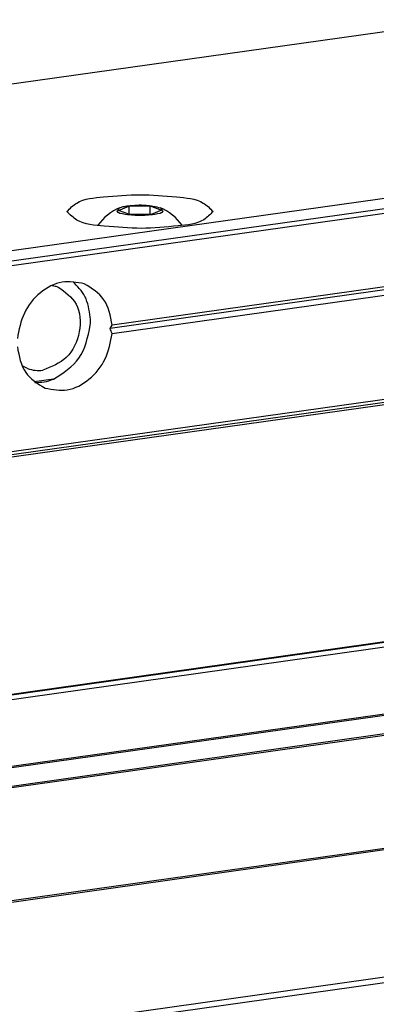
# Model space of a CAD drawing. Header units: millimetres. Extents: x -235 to 2016, y -109 to 485.
# Tile 26 of 54: x 547 to 560, y 104 to 139. Entities that reach past the tile are written whole.
import ezdxf

# ---------------------------------------------------------------- set-up
doc = ezdxf.new("R2010")
doc.units = ezdxf.units.MM

# ---------------------------------------------------------------- blocks, each defined once
blk = doc.blocks.new('Li-8_PERFIL__5', base_point=(671.948, 86.237))
at = {"color": 7, "linetype": 'Continuous'}
for p, q in [((1126.67, 278.059), (1031.962, 264.75)), ((1171.204, 271.612), (982.072, 245.034)), ((982.262, 244.75), (1171.335, 271.319)), ((1147.203, 268.98), (1058.894, 256.57)), ((1101.406, 264.366), (1102.139, 264.676)), ((1102.206, 264.066), (1101.406, 264.366)), ((1102.139, 264.676), (1103.672, 264.685)), ((1102.139, 264.676), (1102.139, 264.091)), ((1103.672, 264.685), (1104.472, 264.384)), ((1103.672, 264.074), (1103.672, 264.685)), ((1104.472, 264.384), (1103.739, 264.075)), ((1103.739, 264.075), (1102.206, 264.066)), ((1148.869, 262.647), (1100.788, 255.891)), ((1149.295, 262.918), (1100.934, 256.122)), ((1100.934, 255.539), (1148.802, 262.265)), ((983.024, 231.124), (1171.074, 257.549)), ((1171.335, 257.938), (983.104, 231.487)), ((983.146, 231.308), (1171.239, 257.739)), ((1100.788, 255.891), (1100.934, 256.122)), ((1096.723, 252.251), (1095.342, 252.058)), ((982.728, 214.051), (1171.074, 240.518)), ((1171.204, 240.469), (982.769, 213.989)), ((982.958, 213.705), (1171.335, 240.177)), ((1171.335, 235.356), (982.239, 208.783)), ((982.291, 208.707), (1171.326, 235.271)), ((1171.011, 233.882), (983.11, 207.477)), ((1170.672, 233.735), (983.17, 207.387)), ((981.58, 198.958), (1168.73, 225.257)), ((1168.737, 225.343), (981.643, 199.052)), ((1168.727, 216.097), (982.783, 189.967)), ((983.009, 189.629), (1156.696, 214.04))]:
    blk.add_line(p, q, dxfattribs=at)
for centre, radius, start, end in [((1102.939, 261.132), 3.723, 113.11747, 144.37699), ((1102.939, 261.132), 3.723, 35.62781, 66.88717), ((1094.942, 256.419), 4.437, 356.22914, 3.76705), ((1095.643, 255.115), 2.238, 249.66582, 278.26884)]:
    blk.add_arc(centre, radius, start, end, dxfattribs=at)
for points, knots in [([(1097.689, 264.286), (1097.912, 264.509), (1098.611, 265.204), (1100.57, 265.34), (1102.939, 265.58), (1105.308, 265.34), (1107.267, 265.204), (1107.966, 264.509), (1108.189, 264.287)], [0, 0, 0, 0, 0.926705, 2.898362, 5.528334, 8.158305, 10.129962, 11.056667, 11.056667, 11.056667, 11.056667]), ([(1104.401, 264.556), (1104.483, 264.464), (1104.73, 264.184), (1103.714, 264.036), (1102.939, 263.967), (1102.164, 264.036), (1101.148, 264.184), (1101.395, 264.463), (1101.477, 264.556)], [0, 0, 0, 0, 0.304427, 0.919708, 1.977667, 3.035627, 3.650908, 3.955335, 3.955335, 3.955335, 3.955335]), ([(1101.477, 264.556), (1101.562, 264.586), (1101.756, 264.653), (1101.959, 264.683), (1102.073, 264.701)], [0, 0, 0, 0, 0.2687529, 0.6143115, 0.6143115, 0.6143115, 0.6143115]), ([(1102.073, 264.701), (1102.508, 264.74), (1103.293, 264.812), (1104.059, 264.635), (1104.401, 264.556)], [0, 0, 0, 0, 1.299704, 2.344987, 2.344987, 2.344987, 2.344987]), ([(1105.677, 263.257), (1104.794, 263.17), (1103.019, 262.994), (1100.63, 263.226), (1098.634, 263.357), (1097.918, 264.061), (1097.689, 264.286)], [0, 0, 0, 0, 2.645354, 5.316281, 7.327763, 8.271293, 8.271293, 8.271293, 8.271293]), ([(1108.189, 264.287), (1107.976, 264.07), (1107.312, 263.392), (1106.338, 263.312), (1105.677, 263.257)], [0, 0, 0, 0, 0.893523, 2.786226, 2.786226, 2.786226, 2.786226]), ([(1098.939, 259.096), (1098.4, 259.195), (1097.28, 259.4), (1095.671, 258.513), (1094.481, 257.048), (1094.246, 255.797), (1094.128, 255.166)], [0, 0, 0, 0, 1.59984, 3.327544, 5.191069, 7.090082, 7.090082, 7.090082, 7.090082]), ([(1097.065, 258.866), (1097.565, 258.503), (1098.629, 257.733), (1098.735, 255.594), (1097.852, 253.651), (1096.576, 253.143), (1095.965, 252.899)], [0, 0, 0, 0, 1.771181, 3.761844, 5.838223, 7.744188, 7.744188, 7.744188, 7.744188]), ([(1096.629, 258.98), (1096.703, 258.967), (1096.851, 258.94), (1096.993, 258.891), (1097.065, 258.866)], [0, 0, 0, 0, 0.2249154, 0.4512744, 0.4512744, 0.4512744, 0.4512744]), ([(1099.37, 256.71), (1099.29, 257.226), (1099.138, 258.213), (1098.443, 258.928), (1098.111, 259.27)], [0, 0, 0, 0, 1.521176, 2.916408, 2.916408, 2.916408, 2.916408]), ([(1100.934, 256.122), (1100.812, 256.795), (1100.576, 258.083), (1099.469, 258.769), (1098.939, 259.096)], [0, 0, 0, 0, 1.95051, 3.734542, 3.734542, 3.734542, 3.734542]), ([(1096.723, 252.251), (1097.418, 252.696), (1098.845, 253.61), (1099.192, 255.274), (1099.37, 256.127)], [0, 0, 0, 0, 2.372519, 4.873745, 4.873745, 4.873745, 4.873745]), ([(1100.934, 255.539), (1100.911, 255.597), (1100.864, 255.716), (1100.813, 255.832), (1100.788, 255.891)], [0, 0, 0, 0, 0.1900418, 0.3815801, 0.3815801, 0.3815801, 0.3815801]), ([(1096.123, 251.608), (1096.662, 251.51), (1097.782, 251.305), (1099.391, 252.192), (1100.581, 253.656), (1100.816, 254.907), (1100.934, 255.539)], [0, 0, 0, 0, 1.59984, 3.327544, 5.19107, 7.090084, 7.090084, 7.090084, 7.090084]), ([(1094.128, 254.582), (1094.251, 253.909), (1094.486, 252.621), (1095.594, 251.936), (1096.123, 251.608)], [0, 0, 0, 0, 1.950511, 3.734544, 3.734544, 3.734544, 3.734544]), ([(1094.865, 253.016), (1094.795, 253.044), (1094.656, 253.101), (1094.527, 253.178), (1094.463, 253.217)], [0, 0, 0, 0, 0.2262107, 0.4509789, 0.4509789, 0.4509789, 0.4509789]), ([(1095.386, 252.023), (1095.611, 252.024), (1096.07, 252.026), (1096.503, 252.175), (1096.723, 252.251)], [0, 0, 0, 0, 0.67107, 1.364742, 1.364742, 1.364742, 1.364742])]:
    blk.add_open_spline(points, degree=3, knots=knots, dxfattribs=at)
blk = doc.blocks.new('Li-8__6', base_point=(647.133, 64.643))
blk.add_blockref('Li-8_PERFIL__5', (671.948, 86.237))
blk = doc.blocks.new('A1', base_point=(975.4, 145.865))
blk.add_blockref('Li-8__6', (647.133, 64.643))

msp = doc.modelspace()

# ---------------------------------------------------------------- block references
at = {"xscale": 0.5, "yscale": 0.5, "zscale": 0.5}
msp.add_blockref('A1', (487.7, 72.933), dxfattribs=at)

doc.saveas('drawing.dxf')
